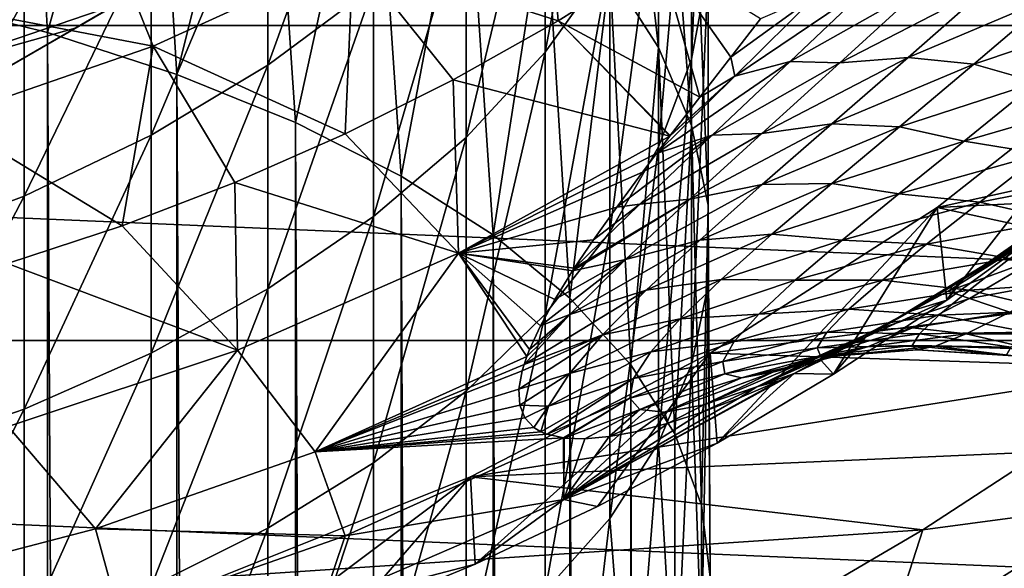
# Model space of a CAD drawing. Header units: metres. Extents: x -82 to 82, y -313 to 40.
# Tile 218 of 256: x 6.66 to 15.7, y -24.49 to -19.45. Entities that reach past the tile are written whole.
import ezdxf

# ---------------------------------------------------------------- set-up
doc = ezdxf.new("R2010")
doc.units = ezdxf.units.M
doc.layers.add('solid_505278_SW0001_CCC', color=7, linetype='CONTINUOUS')

msp = doc.modelspace()

# ---------------------------------------------------------------- linework, layer by layer
at = {"layer": 'solid_505278_SW0001_CCC'}
for points in [[(3.335342, -21.745701, 112.757362), (17.164658, -13.761341, 112.757362), (17.155363, -13.766708, 112.910164)], [(3.335342, -21.745701, 97.169998), (17.164658, -13.761341, 97.169998), (17.164658, -13.761341, 112.757362)], [(3.335342, -21.745701, 112.757362), (3.335342, -21.745701, 97.169998), (17.164658, -13.761341, 112.757362)], [(3.335342, -21.745701, 97.169998), (3.35384, -21.735022, 96.840813), (17.164658, -13.761341, 97.169998)], [(3.344638, -21.740334, 112.910164), (3.335342, -21.745701, 112.757362), (17.155363, -13.766708, 112.910164)], [(3.344638, -21.740334, 112.910164), (17.155363, -13.766708, 112.910164), (17.127031, -13.783065, 113.064278)], [(3.372966, -21.723978, 113.064262), (3.344638, -21.740334, 112.910164), (17.127031, -13.783065, 113.064278)], [(3.35384, -21.735022, 96.840813), (17.14616, -13.772021, 96.840813), (17.164658, -13.761341, 97.169998)], [(3.35384, -21.735022, 96.840813), (3.410014, -21.702589, 96.510429), (17.14616, -13.772021, 96.840813)], [(3.372966, -21.723978, 113.064262), (17.127031, -13.783065, 113.064278), (17.077757, -13.811513, 113.222115)], [(3.422232, -21.695534, 113.222092), (3.372966, -21.723978, 113.064262), (17.077757, -13.811513, 113.222115)], [(3.410014, -21.702589, 96.510429), (17.089985, -13.804453, 96.510429), (17.14616, -13.772021, 96.840813)], [(3.410014, -21.702589, 96.510429), (3.458735, -21.674459, 96.32399), (17.089985, -13.804453, 96.510429)], [(3.422232, -21.695534, 113.222092), (17.077757, -13.811513, 113.222115), (17.076057, -13.812495, 113.22657)], [(3.423943, -21.694546, 113.22657), (3.422232, -21.695534, 113.222092), (17.076057, -13.812495, 113.22657)], [(3.423943, -21.694546, 113.22657), (17.076057, -13.812495, 113.22657), (17.004559, -13.853774, 113.385109)], [(3.458735, -21.674459, 96.32399), (17.041265, -13.832582, 96.32399), (17.089985, -13.804453, 96.510429)], [(3.495425, -21.653276, 113.385078), (3.423943, -21.694546, 113.22657), (17.004559, -13.853774, 113.385109)], [(3.458735, -21.674459, 96.32399), (3.506172, -21.647072, 96.17675), (17.041265, -13.832582, 96.32399)], [(3.596984, -21.594641, 113.554543), (3.495425, -21.653276, 113.385078), (17.004559, -13.853774, 113.385109)], [(3.506172, -21.647072, 96.17675), (16.993828, -13.85997, 96.17675), (17.041265, -13.832582, 96.32399)], [(3.506172, -21.647072, 96.17675), (3.645972, -21.566359, 95.83947), (16.993828, -13.85997, 96.17675)], [(3.596984, -21.594641, 113.554543), (17.004559, -13.853774, 113.385109), (16.90296, -13.912432, 113.554626)], [(3.596984, -21.594641, 113.554543), (16.90296, -13.912432, 113.554626), (16.806793, -13.967955, 113.683708)], [(3.645972, -21.566359, 95.83947), (16.854027, -13.940683, 95.83947), (16.993828, -13.85997, 96.17675)], [(3.693209, -21.539085, 113.683716), (3.596984, -21.594641, 113.554543), (16.806793, -13.967955, 113.683708)], [(3.645972, -21.566359, 95.83947), (3.834763, -21.457359, 95.497734), (16.854027, -13.940683, 95.83947)], [(3.693209, -21.539085, 113.683716), (16.806793, -13.967955, 113.683708), (16.766298, -13.991334, 113.731995)], [(3.733589, -21.515772, 113.731865), (3.693209, -21.539085, 113.683716), (16.766298, -13.991334, 113.731995)], [(3.913922, -21.411657, 113.917839), (3.733589, -21.515772, 113.731865), (16.766298, -13.991334, 113.731995)], [(3.834763, -21.457359, 95.497734), (16.665237, -14.049682, 95.497734), (16.854027, -13.940683, 95.83947)], [(3.913922, -21.411657, 113.917839), (16.766298, -13.991334, 113.731995), (16.585899, -14.095489, 113.918007)], [(3.834763, -21.457359, 95.497734), (3.842902, -21.452662, 95.48481), (16.665237, -14.049682, 95.497734)], [(3.842902, -21.452662, 95.48481), (16.657099, -14.05438, 95.48481), (16.665237, -14.049682, 95.497734)], [(3.842902, -21.452662, 95.48481), (4.079481, -21.316072, 95.152435), (16.657099, -14.05438, 95.48481)], [(4.147798, -21.276628, 114.111252), (3.913922, -21.411657, 113.917839), (16.585899, -14.095489, 113.918007)], [(4.079481, -21.316072, 95.152435), (16.420519, -14.190969, 95.152435), (16.657099, -14.05438, 95.48481)], [(4.147798, -21.276628, 114.111252), (16.585899, -14.095489, 113.918007), (16.351976, -14.230543, 114.11142)], [(4.079481, -21.316072, 95.152435), (4.389188, -21.137262, 94.804321), (16.420519, -14.190969, 95.152435)], [(4.147798, -21.276628, 114.111252), (16.351976, -14.230543, 114.11142), (16.340424, -14.237213, 114.119965)], [(4.159571, -21.269831, 114.119957), (4.147798, -21.276628, 114.111252), (16.340424, -14.237213, 114.119965)], [(4.159571, -21.269831, 114.119957), (16.340424, -14.237213, 114.119965), (16.053591, -14.402816, 114.309044)], [(4.389188, -21.137262, 94.804321), (16.110811, -14.36978, 94.804321), (16.420519, -14.190969, 95.152435)], [(4.446136, -21.104383, 114.308884), (4.159571, -21.269831, 114.119957), (16.053591, -14.402816, 114.309044)], [(4.389188, -21.137262, 94.804321), (4.526605, -21.057924, 94.671585), (16.110811, -14.36978, 94.804321)], [(4.81987, -20.888607, 114.506233), (4.446136, -21.104383, 114.308884), (16.053591, -14.402816, 114.309044)], [(4.526605, -21.057924, 94.671585), (15.973395, -14.449117, 94.671585), (16.110811, -14.36978, 94.804321)], [(4.526605, -21.057924, 94.671585), (4.773921, -20.915136, 94.457436), (15.973395, -14.449117, 94.671585)], [(4.773921, -20.915136, 94.457436), (15.72608, -14.591905, 94.457443), (15.973395, -14.449117, 94.671585)], [(4.81987, -20.888607, 114.506233), (16.053591, -14.402816, 114.309044), (15.679856, -14.618592, 114.506363)], [(4.773921, -20.915136, 94.457436), (5.241516, -20.64517, 94.119057), (15.72608, -14.591905, 94.457443)], [(4.81987, -20.888607, 114.506233), (15.679856, -14.618592, 114.506363), (15.64705, -14.637532, 114.521698)], [(4.852945, -20.869513, 114.52169), (4.81987, -20.888607, 114.506233), (15.64705, -14.637532, 114.521698)], [(4.852945, -20.869513, 114.52169), (15.64705, -14.637532, 114.521698), (15.218409, -14.885009, 114.698235)], [(5.241516, -20.64517, 94.119057), (15.258487, -14.86187, 94.119057), (15.72608, -14.591905, 94.457443)], [(5.281385, -20.622152, 114.698158), (4.852945, -20.869513, 114.52169), (15.218409, -14.885009, 114.698235)], [(5.241516, -20.64517, 94.119057), (5.620426, -20.426407, 93.89296), (15.258487, -14.86187, 94.119057)], [(5.281385, -20.622152, 114.698158), (15.218409, -14.885009, 114.698235), (14.65399, -15.210876, 114.878677)], [(5.620426, -20.426407, 93.89296), (14.879575, -15.080634, 93.89296), (15.258487, -14.86187, 94.119057)], [(5.620426, -20.426407, 93.89296), (5.796554, -20.324718, 93.799538), (14.879575, -15.080634, 93.89296)], [(5.796554, -20.324718, 93.799538), (14.703452, -15.182319, 93.799545), (14.879575, -15.080634, 93.89296)], [(5.281385, -20.622152, 114.698158), (14.65399, -15.210876, 114.878677), (5.84601, -20.296165, 114.878677)], [(5.796554, -20.324718, 93.799538), (6.439603, -19.953455, 93.509857), (14.703452, -15.182319, 93.799545)], [(5.84601, -20.296165, 114.878677), (14.65399, -15.210876, 114.878677), (12.87771, -16.236412, 115.276672)], [(6.439603, -19.953455, 93.509857), (14.060407, -15.553581, 93.509865), (14.703452, -15.182319, 93.799545)], [(6.439603, -19.953455, 93.509857), (7.170145, -19.531675, 93.259979), (14.060407, -15.553581, 93.509865)], [(7.170145, -19.531675, 93.259979), (13.329874, -15.975354, 93.259987), (14.060407, -15.553581, 93.509865)], [(5.640489, -19.253021, 194.531296), (6.916417, -19.573166, 193.902969), (6.7022, -15.712504, 191.894119)], [(6.916417, -19.573166, 193.902969), (7.867265, -16.124609, 191.2202), (6.7022, -15.712504, 191.894119)], [(12.52615, -19.709351, 185.358032), (12.52615, -16.539318, 183.244019), (12.076697, -15.756187, 184.323868)], [(12.076697, -19.013449, 186.496048), (12.52615, -19.709351, 185.358032), (12.076697, -15.756187, 184.323868)], [(7.170145, -19.531675, 93.259979), (7.536777, -19.320002, 93.160645), (13.329874, -15.975354, 93.259987)], [(5.84601, -20.296165, 114.878677), (7.62229, -19.27063, 115.276672), (5.215803, -16.052576, 119.121323)], [(6.916417, -19.573166, 193.902969), (8.105368, -19.956154, 193.151321), (7.867265, -16.124609, 191.2202)], [(8.105368, -19.956154, 193.151321), (8.940093, -16.600012, 190.442764), (7.867265, -16.124609, 191.2202)], [(5.84601, -20.296165, 114.878677), (12.87771, -16.236412, 115.276672), (7.62229, -19.27063, 115.276672)], [(12.828745, -19.815865, 178.726044), (12.828745, -17.166363, 176.640884), (12.980934, -16.258387, 177.705673)], [(12.980934, -18.99432, 179.858856), (12.828745, -19.815865, 178.726044), (12.980934, -16.258387, 177.705673)], [(34.920612, -19.507713, -279.5), (-34.920612, -19.507713, -279.5), (-36.44915, -16.476023, -279.5)], [(36.44915, -16.476023, -279.5), (34.920612, -19.507713, -279.5), (-36.44915, -16.476023, -279.5)], [(8.105368, -19.956154, 193.151321), (9.192389, -20.397171, 192.285767), (8.940093, -16.600012, 190.442764)], [(9.192389, -20.397171, 192.285767), (9.908107, -17.133142, 189.570923), (8.940093, -16.600012, 190.442764)], [(11.485657, -19.752773, 173.607758), (11.485657, -17.505442, 171.533447), (12.076697, -16.602743, 172.437439)], [(12.076697, -18.923859, 174.579834), (11.485657, -19.752773, 173.607758), (12.076697, -16.602743, 172.437439)], [(12.828745, -20.426527, 184.185226), (12.828745, -17.346386, 182.131165), (12.52615, -16.539318, 183.244019)], [(12.52615, -19.709351, 185.358032), (12.828745, -20.426527, 184.185226), (12.52615, -16.539318, 183.244019)], [(9.192389, -20.397171, 192.285767), (10.163809, -20.890667, 191.31723), (9.908107, -17.133142, 189.570923)], [(10.163809, -20.890667, 191.31723), (10.759957, -17.717749, 188.614914), (9.908107, -17.133142, 189.570923)], [(12.52615, -20.622934, 177.61319), (12.52615, -18.058338, 175.594849), (12.828745, -17.166363, 176.640884)], [(12.828745, -19.815865, 178.726044), (12.52615, -20.622934, 177.61319), (12.828745, -17.166363, 176.640884)], [(8.940093, -19.871609, 169.16394), (8.940093, -17.972916, 167.112701), (9.908107, -17.196259, 167.776871)], [(9.908107, -19.149513, 169.887054), (8.940093, -19.871609, 169.16394), (9.908107, -17.196259, 167.776871)], [(12.980934, -21.156565, 182.991394), (12.980934, -18.167931, 180.998352), (12.828745, -17.346386, 182.131165)], [(12.828745, -20.426527, 184.185226), (12.980934, -21.156565, 182.991394), (12.828745, -17.346386, 182.131165)], [(10.759957, -20.535368, 172.690002), (10.759957, -18.357697, 170.679993), (11.485657, -17.505442, 171.533447)], [(11.485657, -19.752773, 173.607758), (10.759957, -20.535368, 172.690002), (11.485657, -17.505442, 171.533447)], [(5.458558, -19.76692, 165.578522), (5.458558, -18.150139, 163.530121), (6.7022, -17.616938, 163.917969)], [(6.7022, -19.265825, 166.007034), (5.458558, -19.76692, 165.578522), (6.7022, -17.616938, 163.917969)], [(10.163809, -20.890667, 191.31723), (11.007415, -21.430439, 190.257874), (10.759957, -17.717749, 188.614914)], [(11.007415, -21.430439, 190.257874), (11.485657, -18.346975, 187.585938), (10.759957, -17.717749, 188.614914)], [(11.471045, -17.849295, 61.983105), (9.72242, -18.858864, 61.983105), (11.603815, -19.463684, 54.188477)], [(11.471045, -17.849295, 61.983105), (11.603815, -19.463684, 54.188477), (12.540838, -18.87355, 54.188477)], [(7.867265, -20.515516, 168.519119), (7.867265, -18.665478, 166.520432), (8.940093, -17.972916, 167.112701)], [(8.940093, -19.871609, 169.16394), (7.867265, -20.515516, 168.519119), (8.940093, -17.972916, 167.112701)], [(12.076697, -21.406065, 176.53334), (12.076697, -18.923859, 174.579834), (12.52615, -18.058338, 175.594849)], [(12.52615, -20.622934, 177.61319), (12.076697, -21.406065, 176.53334), (12.52615, -18.058338, 175.594849)], [(12.980934, -21.890909, 181.790512), (12.980934, -18.99432, 179.858856), (12.980934, -18.167931, 180.998352)], [(12.980934, -21.156565, 182.991394), (12.980934, -21.890909, 181.790512), (12.980934, -18.167931, 180.998352)], [(9.908107, -21.262463, 171.837326), (9.908107, -19.149513, 169.887054), (10.759957, -18.357697, 170.679993)], [(10.759957, -20.535368, 172.690002), (9.908107, -21.262463, 171.837326), (10.759957, -18.357697, 170.679993)], [(11.007415, -21.430439, 190.257874), (11.712595, -22.009699, 189.121002), (11.485657, -18.346975, 187.585938)], [(11.712595, -22.009699, 189.121002), (12.076697, -19.013449, 186.496048), (11.485657, -18.346975, 187.585938)], [(7.46441, -18.645193, 69.836754), (5.658272, -19.270304, 69.836754), (7.885747, -19.697643, 61.983105)], [(6.7022, -21.073689, 167.960159), (6.7022, -19.265825, 166.007034), (7.867265, -18.665478, 166.520432)], [(7.867265, -20.515516, 168.519119), (6.7022, -21.073689, 167.960159), (7.867265, -18.665478, 166.520432)], [(7.46441, -18.645193, 69.836754), (7.885747, -19.697643, 61.983105), (9.72242, -18.858864, 61.983105)], [(9.72242, -18.858864, 61.983105), (7.885747, -19.697643, 61.983105), (9.64895, -20.503202, 54.188477)], [(9.72242, -18.858864, 61.983105), (9.64895, -20.503202, 54.188477), (10.639085, -20.007334, 54.188477)], [(9.72242, -18.858864, 61.983105), (10.639085, -20.007334, 54.188477), (11.603815, -19.463684, 54.188477)], [(11.603815, -19.463684, 54.188477), (12.903776, -20.164207, 47.368633), (12.540838, -18.87355, 54.188477)], [(12.540838, -18.87355, 54.188477), (12.903776, -20.164207, 47.368633), (13.187653, -19.798151, 48.248581)], [(12.540838, -18.87355, 54.188477), (13.187653, -19.798151, 48.248581), (13.462224, -19.445007, 49.030651)], [(7.020322, -18.955435, 92.499084), (7.536777, -19.320002, 93.160645), (5.720341, -19.938032, 93.166901)], [(6.051235, -19.286678, 92.499084), (7.020322, -18.955435, 92.499084), (5.720341, -19.938032, 93.166901)], [(11.485657, -22.156075, 175.499161), (11.485657, -19.752773, 173.607758), (12.076697, -18.923859, 174.579834)], [(12.076697, -21.406065, 176.53334), (11.485657, -22.156075, 175.499161), (12.076697, -18.923859, 174.579834)], [(11.712595, -22.009699, 189.121002), (12.270483, -22.621161, 187.920944), (12.076697, -19.013449, 186.496048)], [(12.270483, -22.621161, 187.920944), (12.52615, -19.709351, 185.358032), (12.076697, -19.013449, 186.496048)], [(12.828745, -22.620947, 180.596664), (12.828745, -19.815865, 178.726044), (12.980934, -18.99432, 179.858856)], [(12.980934, -21.890909, 181.790512), (12.828745, -22.620947, 180.596664), (12.980934, -18.99432, 179.858856)], [(8.940093, -21.925535, 171.059738), (8.940093, -19.871609, 169.16394), (9.908107, -19.149513, 169.887054)], [(9.908107, -21.262463, 171.837326), (8.940093, -21.925535, 171.059738), (9.908107, -19.149513, 169.887054)], [(13.225637, -19.971285, 47.360195), (13.733047, -19.837225, 46.891087), (14.491906, -19.114672, 48.200001)], [(13.986526, -19.216282, 48.651577), (13.225637, -19.971285, 47.360195), (14.491906, -19.114672, 48.200001)], [(14.491906, -19.114672, 48.200001), (13.733047, -19.837225, 46.891087), (14.95731, -19.147964, 47.653706)], [(13.733047, -19.837225, 46.891087), (14.190073, -19.84922, 46.282467), (14.95731, -19.147964, 47.653706)], [(14.190073, -19.84922, 46.282467), (14.81755, -19.800455, 45.969864), (15.568042, -19.138071, 47.338909)], [(14.95731, -19.147964, 47.653706), (14.190073, -19.84922, 46.282467), (15.568042, -19.138071, 47.338909)], [(16.157074, -19.233425, 46.99651), (15.568042, -19.138071, 47.338909), (14.81755, -19.800455, 45.969864)], [(13.187653, -19.798151, 48.248581), (13.225637, -19.971285, 47.360195), (13.986526, -19.216282, 48.651577)], [(13.462224, -19.445007, 49.030651), (13.187653, -19.798151, 48.248581), (13.986526, -19.216282, 48.651577)], [(15.419556, -19.864153, 45.604637), (16.157074, -19.233425, 46.99651), (14.81755, -19.800455, 45.969864)], [(16.723486, -19.424053, 46.638153), (16.157074, -19.233425, 46.99651), (15.419556, -19.864153, 45.604637)], [(5.458558, -21.539581, 167.493607), (5.458558, -19.76692, 165.578522), (6.7022, -19.265825, 166.007034)], [(6.7022, -21.073689, 167.960159), (5.458558, -21.539581, 167.493607), (6.7022, -19.265825, 166.007034)], [(6.916417, -229.583405, 300.908539), (6.916417, -19.573166, 193.902969), (5.640489, -19.253021, 194.531296)], [(5.640489, -229.26326, 301.536865), (6.916417, -229.583405, 300.908539), (5.640489, -19.253021, 194.531296)], [(5.658272, -19.270304, 69.836754), (5.97766, -20.358038, 61.983105), (7.885747, -19.697643, 61.983105)], [(5.720341, -19.938032, 93.166901), (7.536777, -19.320002, 93.160645), (7.170145, -19.531675, 93.259979)], [(15.997264, -20.028437, 45.201748), (16.723486, -19.424053, 46.638153), (15.419556, -19.864153, 45.604637)], [(33.140461, -22.398878, -279.5), (-33.140461, -22.398878, -279.5), (-34.920612, -19.507713, -279.5)], [(34.920612, -19.507713, -279.5), (33.140461, -22.398878, -279.5), (-34.920612, -19.507713, -279.5)], [(10.639085, -20.007334, 54.188477), (12.628032, -20.522882, 46.428169), (11.603815, -19.463684, 54.188477)], [(11.603815, -19.463684, 54.188477), (12.628032, -20.522882, 46.428169), (12.632989, -20.516392, 46.445946)], [(11.603815, -19.463684, 54.188477), (12.632989, -20.516392, 46.445946), (12.903776, -20.164207, 47.368633)], [(5.720341, -19.938032, 93.166901), (7.170145, -19.531675, 93.259979), (6.439603, -19.953455, 93.509857)], [(8.105368, -229.966385, 300.15686), (8.105368, -19.956154, 193.151321), (6.916417, -19.573166, 193.902969)], [(6.916417, -229.583405, 300.908539), (8.105368, -229.966385, 300.15686), (6.916417, -19.573166, 193.902969)], [(7.885747, -19.697643, 61.983105), (5.97766, -20.358038, 61.983105), (7.601974, -21.346979, 54.188477)], [(7.885747, -19.697643, 61.983105), (7.601974, -21.346979, 54.188477), (8.635774, -20.950106, 54.188477)], [(7.885747, -19.697643, 61.983105), (8.635774, -20.950106, 54.188477), (9.64895, -20.503202, 54.188477)], [(17.026358, -19.649506, -257.5), (15.081487, -21.17897, -257.5), (20.081905, -20.070875, -257.5)], [(15.081487, -21.17897, 15), (15.081487, -21.17897, -257.5), (17.026358, -19.649506, -257.5)], [(15.081487, -21.17897, 15), (17.026358, -19.649506, -257.5), (17.026358, -19.649506, 15)], [(15.081487, -21.17897, 15), (17.026358, -19.649506, 15), (15.16968, -22.029737, 15)], [(17.026358, -19.649506, 15), (16.175848, -21.301882, 15), (15.16968, -22.029737, 15)], [(10.759957, -22.864172, 174.522766), (10.759957, -20.535368, 172.690002), (11.485657, -19.752773, 173.607758)], [(11.485657, -22.156075, 175.499161), (10.759957, -22.864172, 174.522766), (11.485657, -19.752773, 173.607758)], [(12.270483, -22.621161, 187.920944), (12.674063, -23.257137, 186.672775), (12.52615, -19.709351, 185.358032)], [(12.674063, -23.257137, 186.672775), (12.828745, -20.426527, 184.185226), (12.52615, -19.709351, 185.358032)], [(7.867265, -22.516813, 170.366333), (7.867265, -20.515516, 168.519119), (8.940093, -19.871609, 169.16394)], [(8.940093, -21.925535, 171.059738), (7.867265, -22.516813, 170.366333), (8.940093, -19.871609, 169.16394)], [(12.507219, -20.681799, 45.983418), (13.017306, -20.514019, 45.493813), (13.733047, -19.837225, 46.891087)], [(13.225637, -19.971285, 47.360195), (12.507219, -20.681799, 45.983418), (13.733047, -19.837225, 46.891087)], [(12.52615, -23.338123, 179.423874), (12.52615, -20.622934, 177.61319), (12.828745, -19.815865, 178.726044)], [(12.828745, -22.620947, 180.596664), (12.52615, -23.338123, 179.423874), (12.828745, -19.815865, 178.726044)], [(13.187653, -19.798151, 48.248581), (12.903776, -20.164207, 47.368633), (13.225637, -19.971285, 47.360195)], [(13.733047, -19.837225, 46.891087), (13.017306, -20.514019, 45.493813), (14.190073, -19.84922, 46.282467)], [(13.017306, -20.514019, 45.493813), (13.471821, -20.499613, 44.81974), (14.190073, -19.84922, 46.282467)], [(13.471821, -20.499613, 44.81974), (14.117045, -20.409687, 44.512508), (14.81755, -19.800455, 45.969864)], [(14.190073, -19.84922, 46.282467), (13.471821, -20.499613, 44.81974), (14.81755, -19.800455, 45.969864)], [(15.419556, -19.864153, 45.604637), (14.81755, -19.800455, 45.969864), (14.117045, -20.409687, 44.512508)], [(14.73539, -20.437859, 44.126602), (15.419556, -19.864153, 45.604637), (14.117045, -20.409687, 44.512508)], [(15.997264, -20.028437, 45.201748), (15.419556, -19.864153, 45.604637), (14.73539, -20.437859, 44.126602)], [(9.192389, -230.40741, 299.291321), (9.192389, -20.397171, 192.285767), (8.105368, -19.956154, 193.151321)], [(8.105368, -229.966385, 300.15686), (9.192389, -230.40741, 299.291321), (8.105368, -19.956154, 193.151321)], [(10.689461, -21.596163, 46.427799), (10.639085, -20.007334, 54.188477), (9.64895, -20.503202, 54.188477)], [(10.689461, -21.596163, 46.427799), (12.628032, -20.522882, 46.428169), (10.639085, -20.007334, 54.188477)], [(12.628032, -20.522882, 46.428169), (12.507219, -20.681799, 45.983418), (13.225637, -19.971285, 47.360195)], [(12.632989, -20.516392, 46.445946), (12.628032, -20.522882, 46.428169), (13.225637, -19.971285, 47.360195)], [(12.903776, -20.164207, 47.368633), (12.632989, -20.516392, 46.445946), (13.225637, -19.971285, 47.360195)], [(15.330009, -20.570368, 43.680893), (15.997264, -20.028437, 45.201748), (14.73539, -20.437859, 44.126602)], [(16.680758, -20.179108, 45.061169), (15.997264, -20.028437, 45.201748), (15.330009, -20.570368, 43.680893)], [(15.081487, -21.17897, -257.5), (19.133181, -20.977234, -257.5), (20.081905, -20.070875, -257.5)], [(16.680758, -20.179108, 45.061169), (15.330009, -20.570368, 43.680893), (16.043402, -20.68572, 43.553673)], [(5.97766, -20.358038, 61.983105), (6.55002, -21.692873, 54.188477), (7.601974, -21.346979, 54.188477)], [(10.163809, -230.900909, 298.322784), (10.163809, -20.890667, 191.31723), (9.192389, -20.397171, 192.285767)], [(9.192389, -230.40741, 299.291321), (10.163809, -230.900909, 298.322784), (9.192389, -20.397171, 192.285767)], [(12.812496, -21.101242, 43.272015), (13.476163, -20.968086, 42.973904), (14.117045, -20.409687, 44.512508)], [(13.471821, -20.499613, 44.81974), (12.812496, -21.101242, 43.272015), (14.117045, -20.409687, 44.512508)], [(14.73539, -20.437859, 44.126602), (14.117045, -20.409687, 44.512508), (13.476163, -20.968086, 42.973904)], [(10.689461, -21.596163, 46.427799), (9.64895, -20.503202, 54.188477), (8.635774, -20.950106, 54.188477)], [(12.353765, -21.146896, 44.01376), (12.812496, -21.101242, 43.272015), (13.471821, -20.499613, 44.81974)], [(13.017306, -20.514019, 45.493813), (12.353765, -21.146896, 44.01376), (13.471821, -20.499613, 44.81974)], [(12.674063, -23.257137, 186.672775), (12.918259, -23.909628, 185.392181), (12.828745, -20.426527, 184.185226)], [(12.918259, -23.909628, 185.392181), (12.980934, -21.156565, 182.991394), (12.828745, -20.426527, 184.185226)], [(14.114133, -20.957182, 42.570255), (14.73539, -20.437859, 44.126602), (13.476163, -20.968086, 42.973904)], [(15.330009, -20.570368, 43.680893), (14.73539, -20.437859, 44.126602), (14.114133, -20.957182, 42.570255)], [(6.7022, -23.029362, 169.765259), (6.7022, -21.073689, 167.960159), (7.867265, -20.515516, 168.519119)], [(7.867265, -22.516813, 170.366333), (6.7022, -23.029362, 169.765259), (7.867265, -20.515516, 168.519119)], [(9.908107, -23.522055, 173.615631), (9.908107, -21.262463, 171.837326), (10.759957, -20.535368, 172.690002)], [(10.759957, -22.864172, 174.522766), (9.908107, -23.522055, 173.615631), (10.759957, -20.535368, 172.690002)], [(10.689461, -21.596163, 46.427799), (12.507219, -20.681799, 45.983418), (12.628032, -20.522882, 46.428169)], [(12.141792, -21.17378, 44.47884), (12.353765, -21.146896, 44.01376), (13.017306, -20.514019, 45.493813)], [(12.378041, -20.853367, 45.482018), (12.141792, -21.17378, 44.47884), (13.017306, -20.514019, 45.493813)], [(12.507219, -20.681799, 45.983418), (12.378041, -20.853367, 45.482018), (13.017306, -20.514019, 45.493813)], [(14.731355, -21.052916, 42.08448), (15.330009, -20.570368, 43.680893), (14.114133, -20.957182, 42.570255)], [(16.043402, -20.68572, 43.553673), (15.330009, -20.570368, 43.680893), (14.731355, -21.052916, 42.08448)], [(10.689461, -21.596163, 46.427799), (12.378041, -20.853367, 45.482018), (12.507219, -20.681799, 45.983418)], [(12.076697, -24.034025, 178.285858), (12.076697, -21.406065, 176.53334), (12.52615, -20.622934, 177.61319)], [(12.52615, -23.338123, 179.423874), (12.076697, -24.034025, 178.285858), (12.52615, -20.622934, 177.61319)], [(16.043402, -20.68572, 43.553673), (14.731355, -21.052916, 42.08448), (15.474983, -21.130695, 41.977146)], [(16.043402, -20.68572, 43.553673), (15.474983, -21.130695, 41.977146), (16.744705, -20.882309, 43.464527)], [(10.689461, -21.596163, 46.427799), (12.141792, -21.17378, 44.47884), (12.378041, -20.853367, 45.482018)], [(8.66023, -22.486868, 46.427799), (8.635774, -20.950106, 54.188477), (7.601974, -21.346979, 54.188477)], [(8.66023, -22.486868, 46.427799), (10.689461, -21.596163, 46.427799), (8.635774, -20.950106, 54.188477)], [(11.007415, -231.440674, 297.263428), (11.007415, -21.430439, 190.257874), (10.163809, -20.890667, 191.31723)], [(10.163809, -230.900909, 298.322784), (11.007415, -231.440674, 297.263428), (10.163809, -20.890667, 191.31723)], [(14.114133, -20.957182, 42.570255), (13.476163, -20.968086, 42.973904), (12.904549, -21.477098, 41.359943)], [(13.565358, -21.42382, 40.94223), (14.114133, -20.957182, 42.570255), (12.904549, -21.477098, 41.359943)], [(14.731355, -21.052916, 42.08448), (14.114133, -20.957182, 42.570255), (13.565358, -21.42382, 40.94223)], [(15.474983, -21.130695, 41.977146), (16.20874, -21.294518, 41.904217), (16.744705, -20.882309, 43.464527)], [(16.742405, -20.908457, 19.055763), (15.53204, -21.693991, 19.290472), (16.392729, -21.095261, 17.753027)], [(16.742405, -20.908457, 19.055763), (15.925424, -21.482349, 20.600071), (15.53204, -21.693991, 19.290472)], [(12.222091, -21.655317, 41.644653), (12.904549, -21.477098, 41.359943), (13.476163, -20.968086, 42.973904)], [(12.812496, -21.101242, 43.272015), (12.222091, -21.655317, 41.644653), (13.476163, -20.968086, 42.973904)], [(14.210982, -21.478069, 40.420124), (14.731355, -21.052916, 42.08448), (13.565358, -21.42382, 40.94223)], [(15.474983, -21.130695, 41.977146), (14.731355, -21.052916, 42.08448), (14.210982, -21.478069, 40.420124)], [(15.081487, -21.17897, -257.5), (18.1436, -21.838791, -257.5), (19.133181, -20.977234, -257.5)], [(5.458558, -23.457172, 169.263565), (5.458558, -21.539581, 167.493607), (6.7022, -21.073689, 167.960159)], [(6.7022, -23.029362, 169.765259), (5.458558, -23.457172, 169.263565), (6.7022, -21.073689, 167.960159)], [(11.736966, -21.759645, 42.364941), (12.222091, -21.655317, 41.644653), (12.812496, -21.101242, 43.272015)], [(11.751879, -21.736702, 42.456013), (11.736966, -21.759645, 42.364941), (12.812496, -21.101242, 43.272015)], [(12.353765, -21.146896, 44.01376), (11.751879, -21.736702, 42.456013), (12.812496, -21.101242, 43.272015)], [(15.474983, -21.130695, 41.977146), (14.210982, -21.478069, 40.420124), (14.984264, -21.516422, 40.339725)], [(15.474983, -21.130695, 41.977146), (14.984264, -21.516422, 40.339725), (16.20874, -21.294518, 41.904217)], [(16.392729, -21.095261, 17.753027), (15.53204, -21.693991, 19.290472), (16.194574, -21.243361, 17.880562)], [(10.689461, -21.596163, 46.427799), (11.92714, -21.476305, 43.438854), (12.141792, -21.17378, 44.47884)], [(11.92714, -21.476305, 43.438854), (11.751879, -21.736702, 42.456013), (12.353765, -21.146896, 44.01376)], [(12.141792, -21.17378, 44.47884), (11.92714, -21.476305, 43.438854), (12.353765, -21.146896, 44.01376)], [(12.918259, -23.909628, 185.392181), (13, -24.570427, 184.095291), (12.980934, -21.156565, 182.991394)], [(13, -24.570427, 184.095291), (12.980934, -21.890909, 181.790512), (12.980934, -21.156565, 182.991394)], [(15.081487, -21.17897, -257.5), (13.000019, -22.516647, -257.5), (18.1436, -21.838791, -257.5)], [(13.000019, -22.516647, 15), (13.000019, -22.516647, -257.5), (15.081487, -21.17897, -257.5)], [(13.000019, -22.516647, 15), (15.081487, -21.17897, -257.5), (15.081487, -21.17897, 15)], [(13.000019, -22.516647, 15), (15.081487, -21.17897, 15), (13.062356, -23.341017, 15)], [(15.081487, -21.17897, 15), (14.131549, -22.709642, 15), (13.062356, -23.341017, 15)], [(15.081487, -21.17897, 15), (15.16968, -22.029737, 15), (14.131549, -22.709642, 15)], [(8.940093, -24.122009, 172.788361), (8.940093, -21.925535, 171.059738), (9.908107, -21.262463, 171.837326)], [(9.908107, -23.522055, 173.615631), (8.940093, -24.122009, 172.788361), (9.908107, -21.262463, 171.837326)], [(14.984264, -21.516422, 40.339725), (15.750299, -21.64542, 40.290199), (16.20874, -21.294518, 41.904217)], [(15.284691, -21.85964, 19.531013), (15.16968, -22.029737, 15), (16.175848, -21.301882, 15)], [(15.284691, -21.85964, 19.531013), (16.175848, -21.301882, 15), (15.734815, -21.564623, 18.688726)], [(15.53204, -21.693991, 19.290472), (15.734815, -21.564623, 18.688726), (16.194574, -21.243361, 17.880562)], [(8.66023, -22.486868, 46.427799), (7.601974, -21.346979, 54.188477), (6.55002, -21.692873, 54.188477)], [(11.485657, -24.700497, 177.195969), (11.485657, -22.156075, 175.499161), (12.076697, -21.406065, 176.53334)], [(12.076697, -24.034025, 178.285858), (11.485657, -24.700497, 177.195969), (12.076697, -21.406065, 176.53334)], [(10.689461, -21.596163, 46.427799), (11.751879, -21.736702, 42.456013), (11.92714, -21.476305, 43.438854)], [(11.712595, -232.019943, 296.126556), (11.712595, -22.009699, 189.121002), (11.007415, -21.430439, 190.257874)], [(11.007415, -231.440674, 297.263428), (11.712595, -232.019943, 296.126556), (11.007415, -21.430439, 190.257874)], [(11.710964, -22.161842, 39.942482), (12.412184, -21.936983, 39.675983), (12.904549, -21.477098, 41.359943)], [(12.222091, -21.655317, 41.644653), (11.710964, -22.161842, 39.942482), (12.904549, -21.477098, 41.359943)], [(13.565358, -21.42382, 40.94223), (12.904549, -21.477098, 41.359943), (12.412184, -21.936983, 39.675983)], [(13.098955, -21.838223, 39.248627), (13.565358, -21.42382, 40.94223), (12.412184, -21.936983, 39.675983)], [(14.210982, -21.478069, 40.420124), (13.565358, -21.42382, 40.94223), (13.098955, -21.838223, 39.248627)], [(13.778879, -21.846434, 38.694954), (14.210982, -21.478069, 40.420124), (13.098955, -21.838223, 39.248627)], [(14.984264, -21.516422, 40.339725), (14.210982, -21.478069, 40.420124), (13.778879, -21.846434, 38.694954)], [(15.925424, -21.482349, 20.600071), (14.738194, -22.18132, 20.92502), (15.53204, -21.693991, 19.290472)], [(15.925424, -21.482349, 20.600071), (15.182049, -21.945124, 22.240339), (14.738194, -22.18132, 20.92502)], [(16.002085, -21.646063, 22.805153), (15.182049, -21.945124, 22.240339), (15.925424, -21.482349, 20.600071)], [(9.373258, -23.420404, 38.608513), (10.689461, -21.596163, 46.427799), (8.66023, -22.486868, 46.427799)], [(9.373258, -23.420404, 38.608513), (11.315961, -22.545761, 38.61026), (10.689461, -21.596163, 46.427799)], [(10.689461, -21.596163, 46.427799), (11.315961, -22.545761, 38.61026), (11.340411, -22.482401, 38.97443)], [(10.689461, -21.596163, 46.427799), (11.340411, -22.482401, 38.97443), (11.441072, -22.263851, 40.128891)], [(10.689461, -21.596163, 46.427799), (11.441072, -22.263851, 40.128891), (11.574064, -22.022554, 41.260406)], [(10.689461, -21.596163, 46.427799), (11.574064, -22.022554, 41.260406), (11.736966, -21.759645, 42.364941)], [(10.689461, -21.596163, 46.427799), (11.736966, -21.759645, 42.364941), (11.751879, -21.736702, 42.456013)], [(14.984264, -21.516422, 40.339725), (13.778879, -21.846434, 38.694954), (14.580244, -21.843981, 38.648994)], [(14.984264, -21.516422, 40.339725), (14.580244, -21.843981, 38.648994), (15.750299, -21.64542, 40.290199)], [(15.53204, -21.693991, 19.290472), (15.284691, -21.85964, 19.531013), (15.734815, -21.564623, 18.688726)], [(11.441072, -22.263851, 40.128891), (11.710964, -22.161842, 39.942482), (12.222091, -21.655317, 41.644653)], [(11.574064, -22.022554, 41.260406), (11.441072, -22.263851, 40.128891), (12.222091, -21.655317, 41.644653)], [(11.736966, -21.759645, 42.364941), (11.574064, -22.022554, 41.260406), (12.222091, -21.655317, 41.644653)], [(14.580244, -21.843981, 38.648994), (15.377356, -21.936577, 38.630493), (15.750299, -21.64542, 40.290199)], [(15.378245, -22.014595, 24.446362), (15.182049, -21.945124, 22.240339), (16.002085, -21.646063, 22.805153)], [(15.750299, -21.64542, 40.290199), (15.377356, -21.936577, 38.630493), (16.497423, -21.8631, 40.272301)], [(15.378245, -22.014595, 24.446362), (16.002085, -21.646063, 22.805153), (16.255737, -21.852365, 24.928776)], [(6.557751, -23.187384, 46.427799), (8.66023, -22.486868, 46.427799), (6.55002, -21.692873, 54.188477)], [(15.53204, -21.693991, 19.290472), (14.738194, -22.18132, 20.92502), (15.284691, -21.85964, 19.531013)], [(13.098955, -21.838223, 39.248627), (12.412184, -21.936983, 39.675983), (12.009463, -22.346561, 37.927532)], [(12.725183, -22.199352, 37.495773), (13.098955, -21.838223, 39.248627), (12.009463, -22.346561, 37.927532)], [(13.778879, -21.846434, 38.694954), (13.098955, -21.838223, 39.248627), (12.725183, -22.199352, 37.495773)], [(13.445347, -22.157, 36.916435), (13.778879, -21.846434, 38.694954), (12.725183, -22.199352, 37.495773)], [(13.000019, -22.516647, -257.5), (17.115284, -22.653698, -257.5), (18.1436, -21.838791, -257.5)], [(14.580244, -21.843981, 38.648994), (13.778879, -21.846434, 38.694954), (13.445347, -22.157, 36.916435)], [(14.580244, -21.843981, 38.648994), (13.445347, -22.157, 36.916435), (14.272158, -22.112959, 36.912739)], [(14.580244, -21.843981, 38.648994), (14.272158, -22.112959, 36.912739), (15.377356, -21.936577, 38.630493)], [(14.738194, -22.18132, 20.92502), (14.846767, -22.127853, 20.4065), (15.284691, -21.85964, 19.531013)], [(14.846767, -22.127853, 20.4065), (15.16968, -22.029737, 15), (15.284691, -21.85964, 19.531013)], [(15.377356, -21.936577, 38.630493), (16.158081, -22.122818, 38.639736), (16.497423, -21.8631, 40.272301)], [(15.378245, -22.014595, 24.446362), (16.255737, -21.852365, 24.928776), (15.747999, -22.140442, 26.559504)], [(7.867265, -24.657003, 172.050659), (7.867265, -22.516813, 170.366333), (8.940093, -21.925535, 171.059738)], [(8.940093, -24.122009, 172.788361), (7.867265, -24.657003, 172.050659), (8.940093, -21.925535, 171.059738)], [(11.291181, -22.618639, 38.171265), (12.009463, -22.346561, 37.927532), (12.412184, -21.936983, 39.675983)], [(11.710964, -22.161842, 39.942482), (11.291181, -22.618639, 38.171265), (12.412184, -21.936983, 39.675983)], [(12.918259, -25.231228, 182.798401), (12.828745, -22.620947, 180.596664), (12.980934, -21.890909, 181.790512)], [(13, -24.570427, 184.095291), (12.918259, -25.231228, 182.798401), (12.980934, -21.890909, 181.790512)], [(15.182049, -21.945124, 22.240339), (14.030602, -22.557692, 22.645624), (14.738194, -22.18132, 20.92502)], [(15.182049, -21.945124, 22.240339), (14.531859, -22.29805, 23.964365), (14.030602, -22.557692, 22.645624)], [(14.272158, -22.112959, 36.912739), (15.098053, -22.168169, 36.933193), (15.377356, -21.936577, 38.630493)], [(15.378245, -22.014595, 24.446362), (14.531859, -22.29805, 23.964365), (15.182049, -21.945124, 22.240339)], [(15.377356, -21.936577, 38.630493), (15.098053, -22.168169, 36.933193), (16.158081, -22.122818, 38.639736)], [(12.270483, -232.631393, 294.926514), (12.270483, -22.621161, 187.920944), (11.712595, -22.009699, 189.121002)], [(11.712595, -232.019943, 296.126556), (12.270483, -232.631393, 294.926514), (11.712595, -22.009699, 189.121002)], [(14.423579, -22.368845, 21.314169), (14.131549, -22.709642, 15), (15.16968, -22.029737, 15)], [(14.423579, -22.368845, 21.314169), (15.16968, -22.029737, 15), (14.846767, -22.127853, 20.4065)], [(14.857096, -22.282887, 26.155905), (14.531859, -22.29805, 23.964365), (15.378245, -22.014595, 24.446362)], [(14.857096, -22.282887, 26.155905), (15.378245, -22.014595, 24.446362), (15.747999, -22.140442, 26.559504)], [(14.272158, -22.112959, 36.912739), (13.445347, -22.157, 36.916435), (13.220687, -22.407009, 35.093185)], [(14.272158, -22.112959, 36.912739), (13.220687, -22.407009, 35.093185), (14.06919, -22.321325, 35.139702)], [(14.272158, -22.112959, 36.912739), (14.06919, -22.321325, 35.139702), (15.098053, -22.168169, 36.933193)], [(14.738194, -22.18132, 20.92502), (14.423579, -22.368845, 21.314169), (14.846767, -22.127853, 20.4065)], [(15.098053, -22.168169, 36.933193), (15.910461, -22.321791, 36.977486), (16.158081, -22.122818, 38.639736)], [(10.759957, -25.329725, 176.166977), (10.759957, -22.864172, 174.522766), (11.485657, -22.156075, 175.499161)], [(11.485657, -24.700497, 177.195969), (10.759957, -25.329725, 176.166977), (11.485657, -22.156075, 175.499161)], [(11.315961, -22.545761, 38.61026), (11.291181, -22.618639, 38.171265), (11.710964, -22.161842, 39.942482)], [(11.340411, -22.482401, 38.97443), (11.315961, -22.545761, 38.61026), (11.710964, -22.161842, 39.942482)], [(11.441072, -22.263851, 40.128891), (11.340411, -22.482401, 38.97443), (11.710964, -22.161842, 39.942482)], [(12.725183, -22.199352, 37.495773), (12.009463, -22.346561, 37.927532), (11.707044, -22.703058, 36.120998)], [(12.454465, -22.504524, 35.690952), (12.725183, -22.199352, 37.495773), (11.707044, -22.703058, 36.120998)], [(13.445347, -22.157, 36.916435), (12.725183, -22.199352, 37.495773), (12.454465, -22.504524, 35.690952)], [(13.220687, -22.407009, 35.093185), (13.445347, -22.157, 36.916435), (12.454465, -22.504524, 35.690952)], [(14.738194, -22.18132, 20.92502), (14.030602, -22.557692, 22.645624), (14.423579, -22.368845, 21.314169)], [(14.06919, -22.321325, 35.139702), (14.920429, -22.338881, 35.207134), (15.098053, -22.168169, 36.933193)], [(14.857096, -22.282887, 26.155905), (15.747999, -22.140442, 26.559504), (15.348032, -22.338242, 28.244005)], [(15.098053, -22.168169, 36.933193), (14.920429, -22.338881, 35.207134), (15.910461, -22.321791, 36.977486)], [(15.348032, -22.338242, 28.244005), (15.747999, -22.140442, 26.559504), (16.251644, -22.339199, 28.57338)], [(14.531859, -22.29805, 23.964365), (13.426623, -22.825613, 24.437864), (14.030602, -22.557692, 22.645624)], [(14.531859, -22.29805, 23.964365), (13.991669, -22.544506, 25.756554), (13.426623, -22.825613, 24.437864)], [(14.857096, -22.282887, 26.155905), (13.991669, -22.544506, 25.756554), (14.531859, -22.29805, 23.964365)], [(14.451038, -22.455723, 27.917503), (13.991669, -22.544506, 25.756554), (14.857096, -22.282887, 26.155905)], [(14.451038, -22.455723, 27.917503), (14.857096, -22.282887, 26.155905), (15.348032, -22.338242, 28.244005)], [(31.121508, -25.128704, -279.5), (-31.121508, -25.128704, -279.5), (-33.140461, -22.398878, -279.5)], [(33.140461, -22.398878, -279.5), (31.121508, -25.128704, -279.5), (-33.140461, -22.398878, -279.5)], [(11.24429, -22.847223, 36.613014), (11.707044, -22.703058, 36.120998), (12.009463, -22.346561, 37.927532)], [(11.274211, -22.677197, 37.800968), (11.24429, -22.847223, 36.613014), (12.009463, -22.346561, 37.927532)], [(11.291181, -22.618639, 38.171265), (11.274211, -22.677197, 37.800968), (12.009463, -22.346561, 37.927532)], [(13.220687, -22.407009, 35.093185), (12.454465, -22.504524, 35.690952), (12.296886, -22.749361, 33.843151)], [(13.11457, -22.591948, 33.23568), (13.220687, -22.407009, 35.093185), (12.296886, -22.749361, 33.843151)], [(14.06919, -22.321325, 35.139702), (13.220687, -22.407009, 35.093185), (13.11457, -22.591948, 33.23568)], [(14.06919, -22.321325, 35.139702), (13.11457, -22.591948, 33.23568), (13.979886, -22.465429, 33.34021)], [(14.06919, -22.321325, 35.139702), (13.979886, -22.465429, 33.34021), (14.920429, -22.338881, 35.207134)], [(13.979886, -22.465429, 33.34021), (14.851883, -22.445908, 33.462463), (14.920429, -22.338881, 35.207134)], [(14.017632, -22.582321, 22.252865), (14.131549, -22.709642, 15), (14.423579, -22.368845, 21.314169)], [(14.030602, -22.557692, 22.645624), (14.017632, -22.582321, 22.252865), (14.423579, -22.368845, 21.314169)], [(14.451038, -22.455723, 27.917503), (15.348032, -22.338242, 28.244005), (15.063648, -22.451145, 29.966501)], [(14.920429, -22.338881, 35.207134), (14.851883, -22.445908, 33.462463), (15.761447, -22.459406, 35.294456)], [(14.920429, -22.338881, 35.207134), (15.761447, -22.459406, 35.294456), (15.910461, -22.321791, 36.977486)], [(15.063648, -22.451145, 29.966501), (15.348032, -22.338242, 28.244005), (15.961083, -22.478174, 30.226799)], [(15.348032, -22.338242, 28.244005), (16.251644, -22.339199, 28.57338), (15.961083, -22.478174, 30.226799)], [(7.35906, -24.129185, 38.608513), (8.66023, -22.486868, 46.427799), (6.557751, -23.187384, 46.427799)], [(7.35906, -24.129185, 38.608513), (9.373258, -23.420404, 38.608513), (8.66023, -22.486868, 46.427799)], [(13.979886, -22.465429, 33.34021), (13.11457, -22.591948, 33.23568), (13.135122, -22.705711, 31.356792)], [(13.979886, -22.465429, 33.34021), (13.135122, -22.705711, 31.356792), (14.011308, -22.540142, 31.526655)], [(14.451038, -22.455723, 27.917503), (13.574314, -22.689852, 27.598845), (13.991669, -22.544506, 25.756554)], [(14.168012, -22.539196, 29.713604), (13.574314, -22.689852, 27.598845), (14.451038, -22.455723, 27.917503)], [(13.979886, -22.465429, 33.34021), (14.011308, -22.540142, 31.526655), (14.851883, -22.445908, 33.462463)], [(14.011308, -22.540142, 31.526655), (14.898404, -22.485079, 31.711039), (14.851883, -22.445908, 33.462463)], [(14.011308, -22.540142, 31.526655), (14.168012, -22.539196, 29.713604), (14.898404, -22.485079, 31.711039)], [(14.168012, -22.539196, 29.713604), (15.063648, -22.451145, 29.966501), (14.898404, -22.485079, 31.711039)], [(14.168012, -22.539196, 29.713604), (14.451038, -22.455723, 27.917503), (15.063648, -22.451145, 29.966501)], [(14.851883, -22.445908, 33.462463), (15.717288, -22.533678, 33.600582), (15.761447, -22.459406, 35.294456)], [(14.851883, -22.445908, 33.462463), (14.898404, -22.485079, 31.711039), (15.717288, -22.533678, 33.600582)], [(14.898404, -22.485079, 31.711039), (15.063648, -22.451145, 29.966501), (15.782907, -22.541359, 31.907135)], [(14.898404, -22.485079, 31.711039), (15.782907, -22.541359, 31.907135), (15.717288, -22.533678, 33.600582)], [(15.063648, -22.451145, 29.966501), (15.961083, -22.478174, 30.226799), (15.782907, -22.541359, 31.907135)], [(6.7022, -25.120762, 171.411194), (6.7022, -23.029362, 169.765259), (7.867265, -22.516813, 170.366333)], [(7.867265, -24.657003, 172.050659), (6.7022, -25.120762, 171.411194), (7.867265, -22.516813, 170.366333)], [(9.373258, -23.420404, 38.608513), (11.291181, -22.618639, 38.171265), (11.315961, -22.545761, 38.61026)], [(13.000019, -22.516647, -257.5), (10.800772, -23.650438, -257.5), (17.115284, -22.653698, -257.5)], [(10.800772, -23.650438, 15), (10.800772, -23.650438, -257.5), (13.000019, -22.516647, -257.5)], [(10.800772, -23.650438, 15), (13.000019, -22.516647, -257.5), (13.000019, -22.516647, 15)], [(10.800772, -23.650438, 15), (13.000019, -22.516647, 15), (10.841795, -24.451664, 15)], [(13.000019, -22.516647, 15), (11.96452, -23.922342, 15), (10.841795, -24.451664, 15)], [(12.454465, -22.504524, 35.690952), (11.707044, -22.703058, 36.120998), (11.515421, -23.002018, 34.264381)], [(12.296886, -22.749361, 33.843151), (12.454465, -22.504524, 35.690952), (11.515421, -23.002018, 34.264381)], [(13.000019, -22.516647, 15), (13.062356, -23.341017, 15), (11.96452, -23.922342, 15)], [(13.991669, -22.544506, 25.756554), (12.940307, -22.989658, 26.284611), (13.426623, -22.825613, 24.437864)], [(13.991669, -22.544506, 25.756554), (13.574314, -22.689852, 27.598845), (12.940307, -22.989658, 26.284611)], [(14.011308, -22.540142, 31.526655), (13.135122, -22.705711, 31.356792), (13.287807, -22.740986, 29.471956)], [(14.168012, -22.539196, 29.713604), (13.287807, -22.740986, 29.471956), (13.574314, -22.689852, 27.598845)], [(14.011308, -22.540142, 31.526655), (13.287807, -22.740986, 29.471956), (14.168012, -22.539196, 29.713604)], [(14.030602, -22.557692, 22.645624), (13.426623, -22.825613, 24.437864), (13.770501, -22.703226, 22.863056)], [(14.030602, -22.557692, 22.645624), (13.770501, -22.703226, 22.863056), (14.017632, -22.582321, 22.252865)], [(13.770501, -22.703226, 22.863056), (14.131549, -22.709642, 15), (14.017632, -22.582321, 22.252865)], [(9.373258, -23.420404, 38.608513), (11.274211, -22.677197, 37.800968), (11.291181, -22.618639, 38.171265)], [(9.373258, -23.420404, 38.608513), (11.24429, -22.847223, 36.613014), (11.274211, -22.677197, 37.800968)], [(10.800772, -23.650438, -257.5), (16.050423, -23.420225, -257.5), (17.115284, -22.653698, -257.5)], [(13.11457, -22.591948, 33.23568), (12.296886, -22.749361, 33.843151), (12.26144, -22.927898, 31.963615)], [(13.135122, -22.705711, 31.356792), (13.11457, -22.591948, 33.23568), (12.26144, -22.927898, 31.963615)], [(12.674063, -233.26738, 293.678345), (12.674063, -23.257137, 186.672775), (12.270483, -22.621161, 187.920944)], [(12.270483, -232.631393, 294.926514), (12.674063, -233.26738, 293.678345), (12.270483, -22.621161, 187.920944)], [(12.674063, -25.883718, 181.517822), (12.52615, -23.338123, 179.423874), (12.828745, -22.620947, 180.596664)], [(12.918259, -25.231228, 182.798401), (12.674063, -25.883718, 181.517822), (12.828745, -22.620947, 180.596664)], [(11.24429, -22.847223, 36.613014), (11.252, -22.991297, 35.417545), (11.707044, -22.703058, 36.120998)], [(11.252, -22.991297, 35.417545), (11.515421, -23.002018, 34.264381), (11.707044, -22.703058, 36.120998)], [(12.296886, -22.749361, 33.843151), (11.445999, -23.236666, 32.366455), (11.501666, -23.25968, 31.870003)], [(12.296886, -22.749361, 33.843151), (11.515421, -23.002018, 34.264381), (11.445999, -23.236666, 32.366455)], [(12.26144, -22.927898, 31.963615), (12.296886, -22.749361, 33.843151), (11.501666, -23.25968, 31.870003)], [(11.65461, -23.85844, 22.866484), (13.062356, -23.341017, 15), (13.770501, -22.703226, 22.863056)], [(11.65461, -23.85844, 22.866484), (13.770501, -22.703226, 22.863056), (13.631358, -22.768099, 23.221315)], [(11.65461, -23.85844, 22.866484), (13.631358, -22.768099, 23.221315), (13.267087, -22.926105, 24.21818)], [(13.135122, -22.705711, 31.356792), (12.26144, -22.927898, 31.963615), (12.355039, -23.032869, 30.06616)], [(13.287807, -22.740986, 29.471956), (13.135122, -22.705711, 31.356792), (12.355039, -23.032869, 30.06616)], [(13.287807, -22.740986, 29.471956), (12.355039, -23.032869, 30.06616), (12.581437, -23.056196, 28.167088)], [(13.574314, -22.689852, 27.598845), (12.581437, -23.056196, 28.167088), (12.940307, -22.989658, 26.284611)], [(13.574314, -22.689852, 27.598845), (13.287807, -22.740986, 29.471956), (12.581437, -23.056196, 28.167088)], [(13.770501, -22.703226, 22.863056), (13.062356, -23.341017, 15), (14.131549, -22.709642, 15)], [(13.426623, -22.825613, 24.437864), (13.267087, -22.926105, 24.21818), (13.631358, -22.768099, 23.221315)], [(13.426623, -22.825613, 24.437864), (13.631358, -22.768099, 23.221315), (13.770501, -22.703226, 22.863056)], [(9.373258, -23.420404, 38.608513), (11.252, -22.991297, 35.417545), (11.24429, -22.847223, 36.613014)], [(13.426623, -22.825613, 24.437864), (12.927031, -23.056347, 25.242067), (13.267087, -22.926105, 24.21818)], [(13.426623, -22.825613, 24.437864), (12.940307, -22.989658, 26.284611), (12.927031, -23.056347, 25.242067)], [(9.908107, -25.914331, 175.210968), (9.908107, -23.522055, 173.615631), (10.759957, -22.864172, 174.522766)], [(10.759957, -25.329725, 176.166977), (9.908107, -25.914331, 175.210968), (10.759957, -22.864172, 174.522766)], [(12.26144, -22.927898, 31.963615), (11.501666, -23.25968, 31.870003), (11.652493, -23.293575, 30.750378)], [(12.26144, -22.927898, 31.963615), (11.652493, -23.293575, 30.750378), (11.657753, -23.29422, 30.715553)], [(11.65461, -23.85844, 22.866484), (13.267087, -22.926105, 24.21818), (12.927031, -23.056347, 25.242067)], [(12.355039, -23.032869, 30.06616), (12.26144, -22.927898, 31.963615), (11.657753, -23.29422, 30.715553)], [(5.458558, -25.507849, 170.877441), (5.458558, -23.457172, 169.263565), (6.7022, -23.029362, 169.765259)], [(6.7022, -25.120762, 171.411194), (5.458558, -25.507849, 170.877441), (6.7022, -23.029362, 169.765259)], [(9.373258, -23.420404, 38.608513), (11.297828, -23.108315, 34.223957), (11.252, -22.991297, 35.417545)], [(11.252, -22.991297, 35.417545), (11.297828, -23.108315, 34.223957), (11.515421, -23.002018, 34.264381)], [(11.297828, -23.108315, 34.223957), (11.381345, -23.19776, 33.040146), (11.515421, -23.002018, 34.264381)], [(11.381345, -23.19776, 33.040146), (11.445999, -23.236666, 32.366455), (11.515421, -23.002018, 34.264381)], [(12.355039, -23.032869, 30.06616), (11.657753, -23.29422, 30.715553), (11.848394, -23.301443, 29.578753)], [(12.355039, -23.032869, 30.06616), (11.848394, -23.301443, 29.578753), (12.072223, -23.281342, 28.461411)], [(12.581437, -23.056196, 28.167088), (12.355039, -23.032869, 30.06616), (12.072223, -23.281342, 28.461411)], [(12.940307, -22.989658, 26.284611), (12.581437, -23.056196, 28.167088), (12.613265, -23.158897, 26.291546)], [(12.940307, -22.989658, 26.284611), (12.613265, -23.158897, 26.291546), (12.927031, -23.056347, 25.242067)], [(9.373258, -23.420404, 38.608513), (11.381345, -23.19776, 33.040146), (11.297828, -23.108315, 34.223957)], [(11.65461, -23.85844, 22.866484), (12.927031, -23.056347, 25.242067), (12.613265, -23.158897, 26.291546)], [(12.581437, -23.056196, 28.167088), (12.072223, -23.281342, 28.461411), (12.327731, -23.233858, 27.365158)], [(12.581437, -23.056196, 28.167088), (12.327731, -23.233858, 27.365158), (12.613265, -23.158897, 26.291546)], [(5.292138, -24.665089, 38.608513), (7.35906, -24.129185, 38.608513), (6.557751, -23.187384, 46.427799)], [(9.373258, -23.420404, 38.608513), (11.445999, -23.236666, 32.366455), (11.381345, -23.19776, 33.040146)], [(11.65461, -23.85844, 22.866484), (12.613265, -23.158897, 26.291546), (12.327731, -23.233858, 27.365158)], [(9.373258, -23.420404, 38.608513), (11.501666, -23.25968, 31.870003), (11.445999, -23.236666, 32.366455)], [(9.373258, -23.420404, 38.608513), (11.652493, -23.293575, 30.750378), (11.501666, -23.25968, 31.870003)], [(9.64805, -24.192669, 30.750633), (11.652493, -23.293575, 30.750378), (9.373258, -23.420404, 38.608513)], [(9.64805, -24.192669, 30.750633), (11.65461, -23.85844, 22.866484), (11.652493, -23.293575, 30.750378)], [(11.65461, -23.85844, 22.866484), (11.657753, -23.29422, 30.715553), (11.652493, -23.293575, 30.750378)], [(11.65461, -23.85844, 22.866484), (12.327731, -23.233858, 27.365158), (12.072223, -23.281342, 28.461411)], [(11.65461, -23.85844, 22.866484), (12.072223, -23.281342, 28.461411), (11.848394, -23.301443, 29.578753)], [(11.65461, -23.85844, 22.866484), (11.848394, -23.301443, 29.578753), (11.657753, -23.29422, 30.715553)], [(12.918259, -233.919861, 292.397736), (12.918259, -23.909628, 185.392181), (12.674063, -23.257137, 186.672775)], [(12.674063, -233.26738, 293.678345), (12.918259, -233.919861, 292.397736), (12.674063, -23.257137, 186.672775)], [(11.65461, -23.85844, 22.866484), (11.96452, -23.922342, 15), (13.062356, -23.341017, 15)], [(12.270483, -26.519693, 180.269638), (12.076697, -24.034025, 178.285858), (12.52615, -23.338123, 179.423874)], [(12.674063, -25.883718, 181.517822), (12.270483, -26.519693, 180.269638), (12.52615, -23.338123, 179.423874)], [(9.64805, -24.192669, 30.750633), (9.373258, -23.420404, 38.608513), (7.35906, -24.129185, 38.608513)], [(10.800772, -23.650438, -257.5), (14.951285, -24.136736, -257.5), (16.050423, -23.420225, -257.5)], [(16.733465, -23.897863, -257.551117), (16.050423, -23.420225, -257.5), (14.951285, -24.136736, -257.5)], [(8.940093, -26.447462, 174.339142), (8.940093, -24.122009, 172.788361), (9.908107, -23.522055, 173.615631)], [(9.908107, -25.914331, 175.210968), (8.940093, -26.447462, 174.339142), (9.908107, -23.522055, 173.615631)], [(10.800772, -23.650438, -257.5), (8.503753, -24.570026, -257.5), (14.951285, -24.136736, -257.5)], [(8.503753, -24.570026, 15), (8.503753, -24.570026, -257.5), (10.800772, -23.650438, -257.5)], [(8.503753, -24.570026, 15), (10.800772, -23.650438, -257.5), (10.800772, -23.650438, 15)], [(8.503753, -24.570026, 15), (10.800772, -23.650438, 15), (8.528145, -25.351511, 15)], [(10.800772, -23.650438, 15), (9.695915, -24.928249, 15), (8.528145, -25.351511, 15)], [(10.800772, -23.650438, 15), (10.841795, -24.451664, 15), (9.695915, -24.928249, 15)], [(11.65461, -23.85844, 22.866484), (9.439417, -24.81839, 22.866484), (10.841795, -24.451664, 15)], [(9.64805, -24.192669, 30.750633), (9.439417, -24.81839, 22.866484), (11.65461, -23.85844, 22.866484)], [(11.65461, -23.85844, 22.866484), (10.841795, -24.451664, 15), (11.96452, -23.922342, 15)], [(13, -234.580658, 291.100861), (13, -24.570427, 184.095291), (12.918259, -23.909628, 185.392181)], [(12.918259, -233.919861, 292.397736), (13, -234.580658, 291.100861), (12.918259, -23.909628, 185.392181)], [(16.733465, -23.897863, -257.551117), (14.951285, -24.136736, -257.5), (14.586952, -25.265343, -257.551117)], [(16.733465, -23.897863, -257.551117), (14.586952, -25.265343, -257.551117), (17.175436, -24.529066, -257.704254)], [(11.712595, -27.131155, 179.06958), (11.485657, -24.700497, 177.195969), (12.076697, -24.034025, 178.285858)], [(12.270483, -26.519693, 180.269638), (11.712595, -27.131155, 179.06958), (12.076697, -24.034025, 178.285858)], [(7.867265, -26.922865, 173.561707), (7.867265, -24.657003, 172.050659), (8.940093, -24.122009, 172.788361)], [(8.940093, -26.447462, 174.339142), (7.867265, -26.922865, 173.561707), (8.940093, -24.122009, 172.788361)], [(7.574374, -24.919851, 30.750633), (7.35906, -24.129185, 38.608513), (5.292138, -24.665089, 38.608513)], [(7.574374, -24.919851, 30.750633), (9.64805, -24.192669, 30.750633), (7.35906, -24.129185, 38.608513)], [(7.574374, -24.919851, 30.750633), (9.439417, -24.81839, 22.866484), (9.64805, -24.192669, 30.750633)], [(8.503753, -24.570026, -257.5), (13.820215, -24.801706, -257.5), (14.951285, -24.136736, -257.5)], [(14.586952, -25.265343, -257.551117), (14.951285, -24.136736, -257.5), (13.820215, -24.801706, -257.5)], [(9.439417, -24.81839, 22.866484), (9.695915, -24.928249, 15), (10.841795, -24.451664, 15)]]:
    msp.add_3dface(points, dxfattribs=at)

doc.saveas('drawing.dxf')
